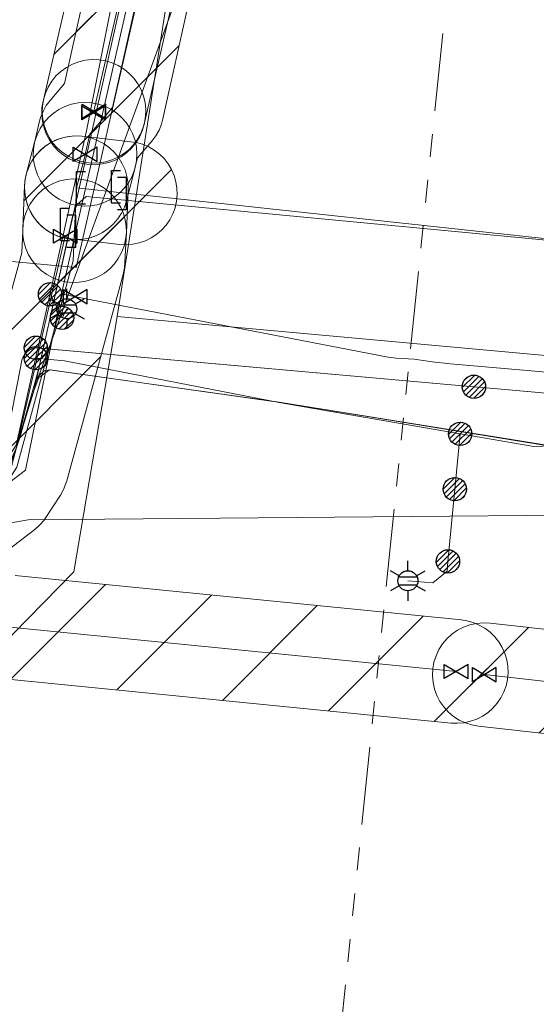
# Model space of a CAD drawing. Header units: metres. Extents: x 197355 to 199157, y 355772 to 356286.
# Tile 200 of 256: x 198040 to 198060, y 356124 to 356162. Entities that reach past the tile are written whole.
import ezdxf
from ezdxf.enums import TextEntityAlignment as Align
from ezdxf.lldxf.tags import DXFTag

# ---------------------------------------------------------------- set-up
doc = ezdxf.new("R2010")
doc.units = ezdxf.units.M
doc.linetypes.add('RI-GWA', pattern=[18.45, 6, -1.8, 1.75, -1.8, 1.75, -1.8, 1.75, -1.8])
for name, color, linetype, lineweight in [('B-WE-KL-BRANDSTOF_ENEXISNETBEHEERB.V.-G', 40, 'KL-BRANDSTOF-N', 18), ('B-WE-KL-BRANDSTOF_ENEXISNETBEHEERB.V.-V', 40, 'Continuous', 18), ('B-WE-KL-DATA_ENEXISNETBEHEERB.V.-G', 90, 'KL-DATA-N', 18), ('B-WE-KL-DATA_HULPSTUK_KPNB.V.-S', 90, 'Continuous', 25), ('B-WE-KL-DATA_KABELBUNDEL_KPNB.V.-G', 90, 'Continuous', 18), ('B-WE-KL-DATA_KABELBUNDEL_ZIGGOB.V.-G', 94, 'Continuous', 18), ('B-WE-KL-DATA_TELECOM_EUROFIBERNEDERLANDB.V.-G', 98, 'KL-TELECOM-ALGEMEEN-N', 18), ('B-WE-KL-DATA_TELECOM_ZIGGOB.V.-G', 94, 'KL-TELECOM-ALGEMEEN-N', 18), ('B-WE-KL-ET_LS_ENEXISNETBEHEERB.V.-G', 190, 'KL-LS-N', 18), ('B-WE-KL-ET_LS_HULPSTUK_ENEXISNETBEHEERB.V.-G', 190, 'Continuous', 18), ('B-WE-KL-ET_LS_HULPSTUK_ENEXISNETBEHEERB.V.-S', 190, 'Continuous', 25), ('B-WE-KL-ET_LS_KABELBUNDEL_ENEXISNETBEHEERB.V.-G', 190, 'KL-BUNDEL-N', 18), ('B-WE-KL-ET_MS_10 kV_ENEXISNETBEHEERB.V.-G', 130, 'KL-MS-N', 18), ('B-WE-KL-ET_MS_ENEXISNETBEHEERB.V.-G', 130, 'KL-MS-N', 18), ('B-WE-KL-GAS_HULPSTUK_ENEXISNETBEHEERB.V.-S', 30, 'Continuous', 25), ('B-WE-KL-GAS_LD_ENEXISNETBEHEERB.V.-G', 50, 'KL-GAS-LD-N', 18), ('B-WE-KL-GAS_LD_HOOFDLEIDING_100 MBAR_PVC_250_ENEXISNETBEHEERB.V.-G', 50, 'KL-GAS-LD-N', 18), ('B-WE-KL-GAS_LD_HOOFDLEIDING_30 MBAR_PVC_250_ENEXISNETBEHEERB.V.-G', 50, 'KL-GAS-LD-N', 18), ('B-WE-KL-WATER_HULPSTUK_NVWATERLEIDINGMAATSCHAPPIJLIMBURG-S', 170, 'Continuous', 25), ('B-WE-KL-WATER_TRANSPORTLEIDING_NVWATERLEIDINGMAATSCHAPPIJLIMBURG-G', 170, 'KL-WATER-TR-N', 18), ('B-WE-RI-GWA_GEMEENTEROERMOND-G', 30, 'RI-GWA', 18)]:
    doc.layers.add(name, color=color, linetype=linetype, lineweight=lineweight)
doc.styles.add('NLCS-ISO', font='NLCS-ISO.ttf')
doc.styles.get("Standard").update_dxf_attribs({"font": 'isocp.shx'})
tags = doc.linetypes.add('KL-BRANDSTOF-N', pattern='A,4,-0.5,[105,NLCS.SHX,S=0.5,R=0,X=0.75,Y=0],-2,4,-1,["B",Standard,S=1,R=0,X=-0.15,Y=-0.5],-1.5', length=13).pattern_tags.tags
tags[18] = DXFTag(74, 10)
doc.linetypes.add('KL-BUNDEL-N', pattern='A,28,-5,[103,NLCS.SHX,S=1.25,R=0,X=0,Y=0],-5,[103,NLCS.SHX,S=1.25,R=0,X=0,Y=0],-5,[103,NLCS.SHX,S=1.25,R=0,X=0,Y=0],-5,[103,NLCS.SHX,S=1.25,R=0,X=0,Y=0],-5', length=53)
tags = doc.linetypes.add('KL-DATA-N', pattern='A,4,-1,[101,NLCS.SHX,S=0.5,R=0,X=0,Y=0],-1,4,-1,["D",Standard,S=1,R=0,X=-0.25,Y=-0.5],-1.5', length=12.5).pattern_tags.tags
tags[18] = DXFTag(74, 10)
tags = doc.linetypes.add('KL-GAS-LD-N', pattern='A,4,-1,[69,NLCS.SHX,S=0.5,R=0,X=0,Y=0],-1,4,-1,["L",Standard,S=1,R=0,X=0.25,Y=-0.5],-2', length=13).pattern_tags.tags
tags[18] = DXFTag(74, 10)
tags = doc.linetypes.add('KL-LS-N', pattern='A,4,-1,[103,NLCS.SHX,S=0.75,R=0,X=0,Y=0],-1,4,-1,["L",Standard,S=1,R=0,X=0,Y=-0.5],-2', length=13).pattern_tags.tags
tags[18] = DXFTag(74, 10)
tags = doc.linetypes.add('KL-MS-N', pattern='A,4,-1,[103,NLCS.SHX,S=0.75,R=0,X=0,Y=0],-1,4,-1,["M",Standard,S=1,R=0,X=0,Y=-0.5],-2', length=13).pattern_tags.tags
tags[18] = DXFTag(74, 10)
doc.linetypes.add('KL-TELECOM-ALGEMEEN-N', pattern='A,7,-1,[101,NLCS.SHX,S=0.5,R=0,X=0,Y=0],-1', length=9)
doc.linetypes.add('KL-WATER-TR-N', pattern='A,7,-0.5,[168,NLCS.SHX,S=0.75,R=0,X=0.75,Y=0],-2,[168,NLCS.SHX,S=0.75,R=0,X=0.75,Y=0],-2', length=11.5)

# ---------------------------------------------------------------- blocks, each defined once
blk = doc.blocks.new('SKL-ET_HULP_MOF-SO')
h = blk.add_hatch()
h.set_pattern_fill('ANSI31', color=256, scale=6, style=0)
h.set_pattern_definition([(45, (-2.25, -126.982), (-0.53033, 0.53033), [])])
edge = h.paths.add_edge_path()
edge.add_arc((0, 0), 2.25, 0, 360)
at = {"linetype": 'Continuous'}
blk.add_circle((0, 0), 2.25, dxfattribs=at)
blk = doc.blocks.new('SKL-WTB_HULP_AFSLUITER-SO')
for p, q in [((2.3, 1.37), (-2.3, -1.37)), ((-2.3, 1.37), (2.3, -1.37)), ((2.3, -1.37), (2.3, 1.37))]:
    blk.add_line(p, q)
at = {"ltscale": 0.1}
blk.add_line((-2.3, -1.37), (-2.3, 1.37), dxfattribs=at)
blk = doc.blocks.new('SKL-WTB_HULP_EINDKAP-SO')
for p, q in [((0, -0.625), (0, 0.625)), ((0, 0.625), (0.346, 0.625)), ((0, -0.625), (0.346, -0.625))]:
    blk.add_line(p, q)
blk = doc.blocks.new('SKL-WTB_HULP_VERLOOPSTUK-SO')
for p, q in [((-0.539, -0.383), (-0.539, 0.867)), ((-0.539, 0.867), (-0.193, 0.867)), ((0.048, 0.598), (-0.298, 0.598)), ((0.048, -0.652), (0.048, 0.598)), ((-0.539, -0.383), (-0.193, -0.383)), ((0.048, -0.652), (-0.298, -0.652))]:
    blk.add_line(p, q)
blk = doc.blocks.new('B-SIE-WEG_LICHTMAST-SO')
at = {"ltscale": 0.1}
for p, q in [((0, 0.386), (0, 0.772)), ((-0.334, 0.193), (-0.668, 0.386)), ((0.334, 0.193), (0.668, 0.386)), ((-0.334, -0.193), (-0.668, -0.386)), ((0.334, -0.193), (0.668, -0.386)), ((0, -0.386), (0, -0.772))]:
    blk.add_line(p, q, dxfattribs=at)
at = {"flags": 128}
for points in [[(-0.354, 0.152), (0.354, 0.152)], [(-0.354, -0.152), (0.354, -0.152)]]:
    blk.add_lwpolyline(points, dxfattribs=at)
at = {"ltscale": 0.1}
blk.add_circle((0, 0), 0.386, dxfattribs=at)
at = {"style": 'NLCS-ISO'}
blk.add_attdef('TYPE', text='', height=0.549, dxfattribs=at).set_placement((0, 0.772), align=Align.BOTTOM_CENTER)

msp = doc.modelspace()

# ---------------------------------------------------------------- hatches: boundary and pattern name
at = {"layer": 'B-WE-KL-BRANDSTOF_ENEXISNETBEHEERB.V.-V'}
h = msp.add_hatch(dxfattribs=at)
h.set_pattern_fill('ANSI31', color=256, style=0)
h.paths.add_polyline_path([(198053.672, 356221.482), (198057.656, 356221.132), (198056.876, 356213.22), (198056.693, 356211.617), (198056.475, 356210.109), (198056.19, 356208.49), (198055.874, 356206.97), (198053.78, 356197.612), (198050.773, 356183.084), (198045.304, 356158.475), (198045.247, 356158.268), (198045.15, 356158.034), (198045.025, 356157.813), (198044.874, 356157.612), (198044.318, 356156.96), (198044.194, 356156.46), (198044.098, 356156.226), (198043.973, 356156.005), (198043.822, 356155.803), (198043.646, 356155.622), (198043.448, 356155.464), (198043.232, 356155.331), (198043.001, 356155.228), (198042.76, 356155.155), (198042.51, 356155.112), (198042.258, 356155.102), (198042.005, 356155.123), (198041.758, 356155.176), (198041.519, 356155.26), (198041.294, 356155.372), (198041.084, 356155.513), (198040.893, 356155.68), (198040.725, 356155.868), (198040.582, 356156.077), (198040.466, 356156.303), (198040.381, 356156.539), (198040.325, 356156.787), (198040.301, 356157.038), (198040.309, 356157.292), (198040.349, 356157.541), (198040.525, 356158.322), (198040.582, 356158.524), (198040.678, 356158.757), (198040.803, 356158.978), (198040.954, 356159.18), (198041.508, 356159.828), (198046.865, 356183.939), (198049.867, 356198.439), (198051.967, 356207.827), (198052.267, 356209.275), (198052.52, 356210.711), (198052.73, 356212.159), (198052.898, 356213.632)])
h = msp.add_hatch(dxfattribs=at)
h.set_pattern_fill('ANSI31', color=256, style=0)
h.paths.add_polyline_path([(198053.017, 356221.54), (198057.002, 356221.189), (198056.558, 356216.696), (198055.865, 356211.274), (198055.105, 356205.95), (198052.993, 356194.861), (198044.59, 356158.312), (198044.532, 356158.109), (198044.435, 356157.877), (198044.31, 356157.657), (198044.156, 356157.455), (198043.98, 356157.275), (198043.781, 356157.117), (198043.565, 356156.986), (198043.335, 356156.884), (198043.093, 356156.812), (198042.842, 356156.77), (198042.59, 356156.761), (198042.339, 356156.783), (198042.092, 356156.837), (198041.852, 356156.922), (198041.628, 356157.036), (198041.417, 356157.178), (198041.228, 356157.344), (198041.061, 356157.534), (198040.918, 356157.744), (198040.804, 356157.969), (198040.719, 356158.208), (198040.665, 356158.455), (198040.642, 356158.705), (198040.651, 356158.959), (198040.692, 356159.208), (198049.087, 356195.722), (198051.152, 356206.561), (198051.899, 356211.793), (198052.581, 356217.12)])
h = msp.add_hatch(dxfattribs=at)
h.set_pattern_fill('ANSI31', color=256, style=0)
h.paths.add_polyline_path([(198042.7, 356156.7), (198042.96, 356156.727), (198043.215, 356156.787), (198043.458, 356156.88), (198043.69, 356157.005), (198043.902, 356157.158), (198044.092, 356157.337), (198044.256, 356157.539), (198044.394, 356157.762), (198044.501, 356158.002), (198044.576, 356158.252), (198044.59, 356158.313), (198044.632, 356158.57), (198044.64, 356158.833), (198044.613, 356159.093), (198044.553, 356159.348), (198044.46, 356159.591), (198044.335, 356159.823), (198044.182, 356160.035), (198044.004, 356160.224), (198043.8, 356160.39), (198043.578, 356160.527), (198043.34, 356160.634), (198043.088, 356160.709), (198042.831, 356160.751), (198042.568, 356160.759), (198042.308, 356160.732), (198042.053, 356160.672), (198041.81, 356160.579), (198041.578, 356160.454), (198041.366, 356160.301), (198041.176, 356160.122), (198041.012, 356159.92), (198040.874, 356159.697), (198040.767, 356159.457), (198040.692, 356159.207), (198040.678, 356159.146), (198040.636, 356158.889), (198040.628, 356158.626), (198040.655, 356158.366), (198040.715, 356158.111), (198040.808, 356157.868), (198040.933, 356157.637), (198041.086, 356157.424), (198041.264, 356157.235), (198041.468, 356157.069), (198041.69, 356156.932), (198041.928, 356156.825), (198042.18, 356156.75), (198042.437, 356156.708), (198042.699, 356156.7)])
h = msp.add_hatch(dxfattribs=at)
h.set_pattern_fill('ANSI31', color=256, style=0)
h.paths.add_polyline_path([(198041.976, 356153.812), (198042.237, 356153.831), (198042.492, 356153.883), (198042.74, 356153.969), (198042.973, 356154.086), (198043.191, 356154.233), (198043.386, 356154.407), (198043.557, 356154.605), (198043.701, 356154.823), (198043.815, 356155.057), (198043.898, 356155.306), (198044.235, 356156.595), (198044.285, 356156.853), (198044.3, 356157.114), (198044.281, 356157.375), (198044.229, 356157.63), (198044.143, 356157.878), (198044.026, 356158.111), (198043.879, 356158.329), (198043.705, 356158.524), (198043.507, 356158.695), (198043.29, 356158.839), (198043.055, 356158.953), (198042.807, 356159.036), (198042.548, 356159.086), (198042.289, 356159.101), (198042.026, 356159.082), (198041.771, 356159.03), (198041.523, 356158.944), (198041.29, 356158.827), (198041.072, 356158.68), (198040.877, 356158.506), (198040.706, 356158.309), (198040.562, 356158.09), (198040.448, 356157.856), (198040.365, 356157.608), (198040.028, 356156.318), (198039.979, 356156.06), (198039.963, 356155.799), (198039.982, 356155.538), (198040.034, 356155.283), (198040.12, 356155.035), (198040.237, 356154.802), (198040.384, 356154.584), (198040.558, 356154.389), (198040.755, 356154.218), (198040.974, 356154.074), (198041.208, 356153.96), (198041.457, 356153.877), (198041.715, 356153.828), (198041.975, 356153.812)])
h = msp.add_hatch(dxfattribs=at)
h.set_pattern_fill('ANSI31', color=256, style=0)
h.paths.add_polyline_path([(198042.07, 356152.162), (198042.329, 356152.202), (198042.58, 356152.276), (198042.82, 356152.382), (198043.042, 356152.517), (198043.247, 356152.682), (198043.427, 356152.871), (198043.581, 356153.081), (198043.707, 356153.311), (198043.801, 356153.556), (198043.863, 356153.81), (198043.891, 356154.069), (198043.961, 356155.728), (198043.955, 356155.989), (198043.915, 356156.247), (198043.841, 356156.499), (198043.735, 356156.739), (198043.6, 356156.961), (198043.435, 356157.166), (198043.246, 356157.346), (198043.036, 356157.5), (198042.805, 356157.626), (198042.561, 356157.72), (198042.308, 356157.782), (198042.047, 356157.81), (198041.787, 356157.804), (198041.527, 356157.764), (198041.276, 356157.69), (198041.036, 356157.584), (198040.814, 356157.449), (198040.609, 356157.284), (198040.429, 356157.095), (198040.274, 356156.884), (198040.149, 356156.654), (198040.055, 356156.411), (198039.993, 356156.156), (198039.965, 356155.896), (198039.895, 356154.238), (198039.901, 356153.978), (198039.941, 356153.719), (198040.015, 356153.467), (198040.121, 356153.227), (198040.256, 356153.005), (198040.421, 356152.8), (198040.61, 356152.62), (198040.82, 356152.466), (198041.051, 356152.34), (198041.295, 356152.246), (198041.548, 356152.184), (198041.809, 356152.156)])
h = msp.add_hatch(dxfattribs=at)
h.set_pattern_fill('ANSI31', color=256, style=0)
h.paths.add_polyline_path([(198043.89, 356153.607), (198044.142, 356153.628), (198044.388, 356153.68), (198044.627, 356153.763), (198044.854, 356153.876), (198045.064, 356154.016), (198045.255, 356154.181), (198045.424, 356154.371), (198045.567, 356154.578), (198045.684, 356154.804), (198045.77, 356155.041), (198045.826, 356155.288), (198045.851, 356155.538), (198045.844, 356155.791), (198045.804, 356156.041), (198045.734, 356156.283), (198045.633, 356156.517), (198045.504, 356156.734), (198045.349, 356156.934), (198045.169, 356157.112), (198044.969, 356157.266), (198044.752, 356157.393), (198044.519, 356157.492), (198044.276, 356157.562), (198042.178, 356157.8), (198041.927, 356157.812), (198041.674, 356157.791), (198041.428, 356157.739), (198041.189, 356157.656), (198040.961, 356157.543), (198040.751, 356157.403), (198040.561, 356157.238), (198040.391, 356157.049), (198040.248, 356156.841), (198040.132, 356156.616), (198040.045, 356156.378), (198039.989, 356156.133), (198039.964, 356155.881), (198039.972, 356155.627), (198040.011, 356155.379), (198040.081, 356155.136), (198040.182, 356154.903), (198040.31, 356154.686), (198040.466, 356154.486), (198040.646, 356154.307), (198040.846, 356154.153), (198041.064, 356154.025), (198041.296, 356153.927), (198041.539, 356153.858), (198043.637, 356153.619), (198043.888, 356153.607)])
h = msp.add_hatch(dxfattribs=at)
h.set_pattern_fill('ANSI31', color=256, style=0)
h.paths.add_polyline_path([(198031.917, 356136.666), (198032.17, 356136.686), (198032.418, 356136.737), (198032.656, 356136.818), (198032.884, 356136.93), (198033.106, 356137.077), (198040.354, 356142.619), (198040.544, 356142.785), (198040.713, 356142.975), (198041.349, 356143.952), (198041.471, 356144.172), (198041.593, 356144.501), (198043.774, 356152.467), (198043.825, 356152.715), (198043.891, 356154.072), (198043.886, 356154.323), (198043.848, 356154.573), (198043.78, 356154.817), (198043.681, 356155.051), (198043.554, 356155.268), (198043.399, 356155.47), (198043.221, 356155.649), (198043.022, 356155.805), (198042.806, 356155.934), (198042.573, 356156.035), (198042.33, 356156.106), (198042.08, 356156.145), (198041.827, 356156.153), (198041.577, 356156.129), (198041.329, 356156.073), (198041.093, 356155.987), (198040.867, 356155.871), (198040.659, 356155.728), (198040.471, 356155.56), (198040.304, 356155.368), (198040.163, 356155.158), (198040.051, 356154.933), (198039.967, 356154.694), (198039.914, 356154.445), (198039.856, 356153.304), (198037.815, 356145.85), (198037.644, 356145.583), (198031.203, 356140.657), (198029.05, 356140.629), (198028.797, 356140.61), (198028.551, 356140.559), (198028.31, 356140.477), (198028.083, 356140.365), (198027.873, 356140.227), (198027.681, 356140.062), (198027.511, 356139.874), (198027.367, 356139.667), (198027.249, 356139.442), (198027.161, 356139.206), (198027.104, 356138.959), (198027.078, 356138.709), (198027.084, 356138.456), (198027.121, 356138.206), (198027.191, 356137.962), (198027.29, 356137.73), (198027.418, 356137.511), (198027.572, 356137.311), (198027.751, 356137.131), (198027.95, 356136.976), (198028.167, 356136.848), (198028.4, 356136.747), (198028.643, 356136.677), (198028.893, 356136.638), (198029.102, 356136.629)])
h = msp.add_hatch(dxfattribs=at)
h.set_pattern_fill('ANSI31', color=256, style=0)
h.paths.add_polyline_path([(198056.67, 356135.144), (198056.921, 356135.167), (198057.168, 356135.221), (198057.407, 356135.307), (198057.631, 356135.421), (198057.841, 356135.563), (198058.031, 356135.731), (198058.197, 356135.92), (198058.339, 356136.129), (198058.454, 356136.356), (198058.538, 356136.593), (198058.592, 356136.84), (198058.614, 356137.092), (198058.605, 356137.346), (198058.563, 356137.594), (198058.491, 356137.838), (198058.389, 356138.067), (198058.258, 356138.284), (198058.101, 356138.482), (198057.919, 356138.66), (198057.717, 356138.812), (198057.499, 356138.937), (198057.265, 356139.034), (198057.02, 356139.102), (198056.813, 356139.133), (198039.607, 356140.844), (198039.404, 356140.854), (198036.757, 356140.846), (198036.504, 356140.829), (198036.257, 356140.781), (198036.017, 356140.702), (198035.789, 356140.593), (198035.575, 356140.455), (198035.382, 356140.292), (198035.211, 356140.108), (198035.064, 356139.902), (198034.945, 356139.679), (198034.854, 356139.442), (198034.794, 356139.197), (198034.766, 356138.945), (198034.769, 356138.692), (198034.804, 356138.443), (198034.871, 356138.197), (198034.968, 356137.965), (198035.094, 356137.745), (198035.246, 356137.543), (198035.423, 356137.362), (198035.62, 356137.205), (198035.837, 356137.073), (198036.067, 356136.971), (198036.31, 356136.898), (198036.558, 356136.857), (198036.769, 356136.846), (198039.313, 356136.854), (198056.417, 356135.153), (198056.669, 356135.144)])
h = msp.add_hatch(dxfattribs=at)
h.set_pattern_fill('ANSI31', color=256, style=0)
h.paths.add_polyline_path([(198067.075, 356133.978), (198067.335, 356134.001), (198067.59, 356134.057), (198067.837, 356134.146), (198068.069, 356134.266), (198068.283, 356134.415), (198068.476, 356134.591), (198068.646, 356134.792), (198068.787, 356135.013), (198068.898, 356135.25), (198068.977, 356135.499), (198069.023, 356135.755), (198069.035, 356136.016), (198069.012, 356136.278), (198068.956, 356136.534), (198068.867, 356136.78), (198068.748, 356137.011), (198068.598, 356137.226), (198068.421, 356137.42), (198068.221, 356137.589), (198068.002, 356137.729), (198067.764, 356137.841), (198067.514, 356137.92), (198067.257, 356137.966), (198057.921, 356139.01), (198057.661, 356139.022), (198057.4, 356138.999), (198057.144, 356138.944), (198056.897, 356138.854), (198056.665, 356138.734), (198056.451, 356138.585), (198056.258, 356138.409), (198056.089, 356138.209), (198055.948, 356137.989), (198055.836, 356137.751), (198055.757, 356137.501), (198055.712, 356137.245), (198055.699, 356136.984), (198055.722, 356136.723), (198055.778, 356136.467), (198055.867, 356136.22), (198055.987, 356135.988), (198056.136, 356135.774), (198056.312, 356135.581), (198056.513, 356135.411), (198056.732, 356135.271), (198056.971, 356135.159), (198057.22, 356135.08), (198057.477, 356135.034), (198066.813, 356133.99), (198067.073, 356133.978)])

# ---------------------------------------------------------------- linework, layer by layer
at = {"layer": 'B-WE-KL-BRANDSTOF_ENEXISNETBEHEERB.V.-G', "ltscale": 0.5, "flags": 128}
for points in [[(198053.672, 356221.482), (198057.656, 356221.132), (198056.876, 356213.22), (198056.693, 356211.617), (198056.475, 356210.109), (198056.19, 356208.49), (198055.874, 356206.97), (198053.78, 356197.612), (198050.773, 356183.084), (198045.304, 356158.475), (198045.247, 356158.268), (198045.15, 356158.034), (198045.025, 356157.813), (198044.874, 356157.612), (198044.318, 356156.96), (198044.194, 356156.46), (198044.098, 356156.226), (198043.973, 356156.005), (198043.822, 356155.803), (198043.646, 356155.622), (198043.448, 356155.464), (198043.232, 356155.331), (198043.001, 356155.228), (198042.76, 356155.155), (198042.51, 356155.112), (198042.258, 356155.102), (198042.005, 356155.123), (198041.758, 356155.176), (198041.519, 356155.26), (198041.294, 356155.372), (198041.084, 356155.513), (198040.893, 356155.68), (198040.725, 356155.868), (198040.582, 356156.077), (198040.466, 356156.303), (198040.381, 356156.539), (198040.325, 356156.787), (198040.301, 356157.038), (198040.309, 356157.292), (198040.349, 356157.541), (198040.525, 356158.322), (198040.582, 356158.524), (198040.678, 356158.757), (198040.803, 356158.978), (198040.954, 356159.18), (198041.508, 356159.828), (198046.865, 356183.939), (198049.867, 356198.439), (198051.967, 356207.827), (198052.267, 356209.275), (198052.52, 356210.711), (198052.73, 356212.159), (198052.898, 356213.632), (198053.672, 356221.482)], [(198053.017, 356221.54), (198057.002, 356221.189), (198056.558, 356216.696), (198055.865, 356211.274), (198055.105, 356205.95), (198052.993, 356194.861), (198044.59, 356158.312), (198044.532, 356158.109), (198044.435, 356157.877), (198044.31, 356157.657), (198044.156, 356157.455), (198043.98, 356157.275), (198043.781, 356157.117), (198043.565, 356156.986), (198043.335, 356156.884), (198043.093, 356156.812), (198042.842, 356156.77), (198042.59, 356156.761), (198042.339, 356156.783), (198042.092, 356156.837), (198041.852, 356156.922), (198041.628, 356157.036), (198041.417, 356157.178), (198041.228, 356157.344), (198041.061, 356157.534), (198040.918, 356157.744), (198040.804, 356157.969), (198040.719, 356158.208), (198040.665, 356158.455), (198040.642, 356158.705), (198040.651, 356158.959), (198040.692, 356159.208), (198049.087, 356195.722), (198051.152, 356206.561), (198051.899, 356211.793), (198052.581, 356217.12), (198053.017, 356221.54)], [(198042.7, 356156.7), (198042.96, 356156.727), (198043.215, 356156.787), (198043.458, 356156.88), (198043.69, 356157.005), (198043.902, 356157.158), (198044.092, 356157.337), (198044.256, 356157.539), (198044.394, 356157.762), (198044.501, 356158.002), (198044.576, 356158.252), (198044.59, 356158.313), (198044.632, 356158.57), (198044.64, 356158.833), (198044.613, 356159.093), (198044.553, 356159.348), (198044.46, 356159.591), (198044.335, 356159.823), (198044.182, 356160.035), (198044.004, 356160.224), (198043.8, 356160.39), (198043.578, 356160.527), (198043.34, 356160.634), (198043.088, 356160.709), (198042.831, 356160.751), (198042.568, 356160.759), (198042.308, 356160.732), (198042.053, 356160.672), (198041.81, 356160.579), (198041.578, 356160.454), (198041.366, 356160.301), (198041.176, 356160.122), (198041.012, 356159.92), (198040.874, 356159.697), (198040.767, 356159.457), (198040.692, 356159.207), (198040.678, 356159.146), (198040.636, 356158.889), (198040.628, 356158.626), (198040.655, 356158.366), (198040.715, 356158.111), (198040.808, 356157.868), (198040.933, 356157.637), (198041.086, 356157.424), (198041.264, 356157.235), (198041.468, 356157.069), (198041.69, 356156.932), (198041.928, 356156.825), (198042.18, 356156.75), (198042.437, 356156.708), (198042.699, 356156.7), (198042.7, 356156.7)], [(198041.976, 356153.812), (198042.237, 356153.831), (198042.492, 356153.883), (198042.74, 356153.969), (198042.973, 356154.086), (198043.191, 356154.233), (198043.386, 356154.407), (198043.557, 356154.605), (198043.701, 356154.823), (198043.815, 356155.057), (198043.898, 356155.306), (198044.235, 356156.595), (198044.285, 356156.853), (198044.3, 356157.114), (198044.281, 356157.375), (198044.229, 356157.63), (198044.143, 356157.878), (198044.026, 356158.111), (198043.879, 356158.329), (198043.705, 356158.524), (198043.507, 356158.695), (198043.29, 356158.839), (198043.055, 356158.953), (198042.807, 356159.036), (198042.548, 356159.086), (198042.289, 356159.101), (198042.026, 356159.082), (198041.771, 356159.03), (198041.523, 356158.944), (198041.29, 356158.827), (198041.072, 356158.68), (198040.877, 356158.506), (198040.706, 356158.309), (198040.562, 356158.09), (198040.448, 356157.856), (198040.365, 356157.608), (198040.028, 356156.318), (198039.979, 356156.06), (198039.963, 356155.799), (198039.982, 356155.538), (198040.034, 356155.283), (198040.12, 356155.035), (198040.237, 356154.802), (198040.384, 356154.584), (198040.558, 356154.389), (198040.755, 356154.218), (198040.974, 356154.074), (198041.208, 356153.96), (198041.457, 356153.877), (198041.715, 356153.828), (198041.975, 356153.812), (198041.976, 356153.812)], [(198042.07, 356152.162), (198042.329, 356152.202), (198042.58, 356152.276), (198042.82, 356152.382), (198043.042, 356152.517), (198043.247, 356152.682), (198043.427, 356152.871), (198043.581, 356153.081), (198043.707, 356153.311), (198043.801, 356153.556), (198043.863, 356153.81), (198043.891, 356154.069), (198043.961, 356155.728), (198043.955, 356155.989), (198043.915, 356156.247), (198043.841, 356156.499), (198043.735, 356156.739), (198043.6, 356156.961), (198043.435, 356157.166), (198043.246, 356157.346), (198043.036, 356157.5), (198042.805, 356157.626), (198042.561, 356157.72), (198042.308, 356157.782), (198042.047, 356157.81), (198041.787, 356157.804), (198041.527, 356157.764), (198041.276, 356157.69), (198041.036, 356157.584), (198040.814, 356157.449), (198040.609, 356157.284), (198040.429, 356157.095), (198040.274, 356156.884), (198040.149, 356156.654), (198040.055, 356156.411), (198039.993, 356156.156), (198039.965, 356155.896), (198039.895, 356154.238), (198039.901, 356153.978), (198039.941, 356153.719), (198040.015, 356153.467), (198040.121, 356153.227), (198040.256, 356153.005), (198040.421, 356152.8), (198040.61, 356152.62), (198040.82, 356152.466), (198041.051, 356152.34), (198041.295, 356152.246), (198041.548, 356152.184), (198041.809, 356152.156), (198042.07, 356152.162)], [(198043.89, 356153.607), (198044.142, 356153.628), (198044.388, 356153.68), (198044.627, 356153.763), (198044.854, 356153.876), (198045.064, 356154.016), (198045.255, 356154.181), (198045.424, 356154.371), (198045.567, 356154.578), (198045.684, 356154.804), (198045.77, 356155.041), (198045.826, 356155.288), (198045.851, 356155.538), (198045.844, 356155.791), (198045.804, 356156.041), (198045.734, 356156.283), (198045.633, 356156.517), (198045.504, 356156.734), (198045.349, 356156.934), (198045.169, 356157.112), (198044.969, 356157.266), (198044.752, 356157.393), (198044.519, 356157.492), (198044.276, 356157.562), (198042.178, 356157.8), (198041.927, 356157.812), (198041.674, 356157.791), (198041.428, 356157.739), (198041.189, 356157.656), (198040.961, 356157.543), (198040.751, 356157.403), (198040.561, 356157.238), (198040.391, 356157.049), (198040.248, 356156.841), (198040.132, 356156.616), (198040.045, 356156.378), (198039.989, 356156.133), (198039.964, 356155.881), (198039.972, 356155.627), (198040.011, 356155.379), (198040.081, 356155.136), (198040.182, 356154.903), (198040.31, 356154.686), (198040.466, 356154.486), (198040.646, 356154.307), (198040.846, 356154.153), (198041.064, 356154.025), (198041.296, 356153.927), (198041.539, 356153.858), (198043.637, 356153.619), (198043.888, 356153.607), (198043.89, 356153.607)], [(198031.917, 356136.666), (198032.17, 356136.686), (198032.418, 356136.737), (198032.656, 356136.818), (198032.884, 356136.93), (198033.106, 356137.077), (198040.354, 356142.619), (198040.544, 356142.785), (198040.713, 356142.975), (198041.349, 356143.952), (198041.471, 356144.172), (198041.593, 356144.501), (198043.774, 356152.467), (198043.825, 356152.715), (198043.891, 356154.072), (198043.886, 356154.323), (198043.848, 356154.573), (198043.78, 356154.817), (198043.681, 356155.051), (198043.554, 356155.268), (198043.399, 356155.47), (198043.221, 356155.649), (198043.022, 356155.805), (198042.806, 356155.934), (198042.573, 356156.035), (198042.33, 356156.106), (198042.08, 356156.145), (198041.827, 356156.153), (198041.577, 356156.129), (198041.329, 356156.073), (198041.093, 356155.987), (198040.867, 356155.871), (198040.659, 356155.728), (198040.471, 356155.56), (198040.304, 356155.368), (198040.163, 356155.158), (198040.051, 356154.933), (198039.967, 356154.694), (198039.914, 356154.445), (198039.856, 356153.304), (198037.815, 356145.85), (198037.644, 356145.583), (198031.203, 356140.657), (198029.05, 356140.629), (198028.797, 356140.61), (198028.551, 356140.559), (198028.31, 356140.477), (198028.083, 356140.365), (198027.873, 356140.227), (198027.681, 356140.062), (198027.511, 356139.874), (198027.367, 356139.667), (198027.249, 356139.442), (198027.161, 356139.206), (198027.104, 356138.959), (198027.078, 356138.709), (198027.084, 356138.456), (198027.121, 356138.206), (198027.191, 356137.962), (198027.29, 356137.73), (198027.418, 356137.511), (198027.572, 356137.311), (198027.751, 356137.131), (198027.95, 356136.976), (198028.167, 356136.848), (198028.4, 356136.747), (198028.643, 356136.677), (198028.893, 356136.638), (198029.102, 356136.629), (198031.917, 356136.666)]]:
    msp.add_lwpolyline(points, close=True, dxfattribs=at)
at = {"layer": 'B-WE-KL-BRANDSTOF_ENEXISNETBEHEERB.V.-G', "linetype": 'ByBlock', "ltscale": 0.5, "flags": 128}
for points in [[(198039.313, 356136.854), (198056.417, 356135.153), (198056.669, 356135.144), (198056.67, 356135.144), (198056.67, 356135.144), (198056.921, 356135.167), (198057.168, 356135.221), (198057.407, 356135.307), (198057.631, 356135.421), (198057.841, 356135.563), (198058.031, 356135.731), (198058.197, 356135.92), (198058.339, 356136.129), (198058.454, 356136.356), (198058.538, 356136.593), (198058.592, 356136.84), (198058.614, 356137.092), (198058.605, 356137.346), (198058.563, 356137.594), (198058.491, 356137.838), (198058.389, 356138.067), (198058.258, 356138.284), (198058.101, 356138.482), (198057.919, 356138.66), (198057.717, 356138.812), (198057.499, 356138.937), (198057.265, 356139.034), (198057.02, 356139.102), (198056.813, 356139.133), (198039.607, 356140.844)], [(198067.257, 356137.966), (198057.921, 356139.01), (198057.661, 356139.022), (198057.4, 356138.999), (198057.144, 356138.944), (198056.897, 356138.854), (198056.665, 356138.734), (198056.451, 356138.585), (198056.258, 356138.409), (198056.089, 356138.209), (198055.948, 356137.989), (198055.836, 356137.751), (198055.757, 356137.501), (198055.712, 356137.245), (198055.699, 356136.984), (198055.722, 356136.723), (198055.778, 356136.467), (198055.867, 356136.22), (198055.987, 356135.988), (198056.136, 356135.774), (198056.312, 356135.581), (198056.513, 356135.411), (198056.732, 356135.271), (198056.971, 356135.159), (198057.22, 356135.08), (198057.477, 356135.034), (198066.813, 356133.99)]]:
    msp.add_lwpolyline(points, dxfattribs=at)
at = {"layer": 'B-WE-KL-DATA_ENEXISNETBEHEERB.V.-G', "ltscale": 0.5, "flags": 128}
for points in [[(198068.223, 356153.01), (198042.341, 356155.473)], [(198040.926, 356148.787), (198049.791, 356147.533)]]:
    msp.add_lwpolyline(points, dxfattribs=at)
at = {"layer": 'B-WE-KL-DATA_KABELBUNDEL_KPNB.V.-G', "ltscale": 0.5, "flags": 128}
for points in [[(198030.547, 356155.297), (198031.053, 356155.249), (198030.911, 356153.757), (198041.959, 356152.731), (198046.099, 356170.864), (198047.876, 356178.324), (198052.106, 356198.018)], [(198039.212, 356145.833), (198039.874, 356149.207), (198039.899, 356149.264), (198039.93, 356149.319), (198039.965, 356149.371), (198040.005, 356149.42), (198040.049, 356149.465), (198040.096, 356149.506), (198040.147, 356149.542), (198040.202, 356149.574), (198040.258, 356149.601), (198040.317, 356149.623), (198040.378, 356149.639), (198040.399, 356149.637)], [(198040.399, 356149.637), (198057.299, 356148.131)], [(198040.408, 356149.635), (198057.299, 356148.131)], [(198057.299, 356148.131), (198058.203, 356148.051), (198068.988, 356147.091)], [(198058.203, 356148.051), (198067.275, 356147.243)]]:
    msp.add_lwpolyline(points, dxfattribs=at)
at = {"layer": 'B-WE-KL-DATA_KABELBUNDEL_ZIGGOB.V.-G', "ltscale": 0.5, "flags": 128}
for points in [[(198040.509, 356148.558), (198047.045, 356166.511), (198049.052, 356179.167), (198050.047, 356179.962), (198068.787, 356179.08)], [(198016.844, 356138.914), (198028.993, 356139.065), (198030.88, 356139.187), (198032.622, 356139.456), (198033.553, 356139.709), (198035.601, 356140.815), (198036.544, 356141.51), (198037.517, 356142.402), (198038.335, 356143.332), (198039.277, 356144.87), (198039.654, 356145.779), (198040.351, 356148.229), (198040.509, 356148.558)], [(198040.509, 356148.558), (198040.72, 356148.747), (198040.946, 356148.788), (198050.017, 356147.496)], [(198050.017, 356147.496), (198060.19, 356145.867), (198068.789, 356146.061), (198069.148, 356146.003)]]:
    msp.add_lwpolyline(points, dxfattribs=at)
at = {"layer": 'B-WE-KL-DATA_TELECOM_EUROFIBERNEDERLANDB.V.-G', "ltscale": 0.5, "flags": 128}
for points in [[(198036.1, 356141.5), (198037.4, 356142.3), (198039.3, 356144.8), (198039.8, 356146.2), (198040.5, 356148.8), (198049, 356186.7), (198049.8, 356190.8), (198068.1, 356188.6), (198068.4, 356191.2), (198068.6, 356207.3), (198069.583, 356220.083)], [(198036.1, 356141.5), (198037.4, 356142.3), (198038.7, 356144), (198039.3, 356144.8), (198039.8, 356146.2), (198040.5, 356148.8), (198049, 356186.7), (198049.8, 356190.8), (198068.1, 356188.6), (198068.4, 356191.2), (198068.6, 356207.3), (198069.583, 356220.083)], [(198036.1, 356141.5), (198037.4, 356142.3), (198038.7, 356144), (198039.3, 356144.8), (198039.8, 356146.2), (198040.5, 356148.8), (198049, 356186.7), (198049.8, 356190.8), (198068.1, 356188.6), (198068.4, 356191.2), (198068.6, 356207.3), (198069.583, 356220.083)], [(198036.1, 356141.5), (198036.3, 356141), (198038.4, 356142.7), (198040.1, 356143), (198075.6, 356143.3), (198075.7, 356131), (198076.4, 356129.9), (198077.6, 356129.7), (198083.7, 356128.8), (198117.9, 356125), (198139.9, 356121.8), (198162.1, 356117.6), (198172.4, 356115.8), (198173.9, 356116.9), (198176.705, 356128.757), (198183.588, 356127.482), (198188.135, 356126.639), (198206, 356124.6), (198231.4, 356121.5), (198276.4, 356115.8), (198320, 356109.6), (198372.8, 356101.5), (198393.406, 356098.066)], [(198036.1, 356141.5), (198036.3, 356141), (198038.4, 356142.7), (198040.1, 356143), (198075.6, 356143.3), (198075.7, 356131), (198076.4, 356129.9), (198077.6, 356129.7), (198083.7, 356128.8), (198117.9, 356125), (198139.9, 356121.8), (198162.1, 356117.6), (198172.4, 356115.8), (198173.9, 356116.9), (198176.7, 356128.76), (198183.59, 356127.48), (198188.13, 356126.64), (198206, 356124.6), (198231.4, 356121.5), (198276.4, 356115.8), (198320, 356109.6), (198372.8, 356101.5), (198393.406, 356098.066)]]:
    msp.add_lwpolyline(points, dxfattribs=at)
at = {"layer": 'B-WE-KL-DATA_TELECOM_ZIGGOB.V.-G', "ltscale": 0.5, "flags": 128}
for points in [[(197358.994, 356027.575), (197372.174, 356023.752), (197446.185, 356002.035), (197514.325, 355983.011), (197519.478, 355981.578), (197519.937, 355981.362), (197520.285, 355981.021), (197520.503, 355980.597), (197520.577, 355980.149), (197520.525, 355979.74), (197518.205, 355971.195), (197535.281, 355966.606), (197536.16, 355969.499), (197536.822, 355970.716), (197537.411, 355971.427), (197538.103, 355972.038), (197539.296, 355972.735), (197540.168, 355973.037), (197541.075, 355973.2), (197552.959, 355974.095), (197556.672, 355974.053), (197561.499, 355974.223), (197564.706, 355974.485), (197568.052, 355974.93), (197568.273, 355975.28), (197567.828, 355999.47), (197568.148, 355999.629), (197571.736, 356000.27), (197573.761, 356000.715), (197576.795, 356001.499), (197581.126, 356002.877), (197585.161, 356004.446), (197589.361, 356006.395), (197593.353, 356008.659), (197596.492, 356010.595), (197598.471, 356012.067), (197605.674, 356017.86), (197613.526, 356025.42), (197616.074, 356027.712), (197630.198, 356040.934), (197632.17, 356042.807), (197642.175, 356051.048), (197643.501, 356052.17), (197644.994, 356053.473), (197645.402, 356054.249), (197645.755, 356054.716), (197652.926, 356060.15), (197653.3, 356060.304), (197654.01, 356060.403), (197654.451, 356060.612), (197657.821, 356062.883), (197664.819, 356067.894), (197678.172, 356076.721), (197684.607, 356080.318), (197689.154, 356082.756), (197696.365, 356086.454), (197706.352, 356091.212), (197720.993, 356097.74), (197741.292, 356106.325), (197767.257, 356117.744), (197791.881, 356129.992), (197792.901, 356130.521), (197806.217, 356136.252), (197806.776, 356136.432), (197808.051, 356136.559), (197810.344, 356136.2), (197811.915, 356136.348), (197815.421, 356137.4), (197821.984, 356139.217), (197828.038, 356140.721), (197834.81, 356142.189), (197838.476, 356142.944), (197849.35, 356144.74), (197857.154, 356145.729), (197864.125, 356146.397), (197869.268, 356146.739), (197877.188, 356146.727), (197883.987, 356146.55), (197895.291, 356146.053), (197907.435, 356144.712), (197957.963, 356139.902), (197970.15, 356139.297), (197980.617, 356138.997), (197999.534, 356138.779), (198016.844, 356138.914), (198028.993, 356139.065), (198030.88, 356139.187), (198032.622, 356139.456), (198033.553, 356139.709), (198035.601, 356140.815), (198036.544, 356141.51), (198037.517, 356142.402), (198038.335, 356143.332), (198039.277, 356144.87), (198039.654, 356145.779), (198040.351, 356148.229), (198040.509, 356148.558), (198040.72, 356148.747), (198040.946, 356148.788), (198050.017, 356147.496), (198060.19, 356145.867), (198068.789, 356146.061), (198069.148, 356146.003), (198068.787, 356179.08), (198068.811, 356180.614), (198069.185, 356181.162), (198069.617, 356181.375), (198070.115, 356181.424), (198076.202, 356180.733), (198082.163, 356180.047)], [(197960.229, 356145.719), (197960.186, 356145.221), (197980.594, 356143.345), (197980.563, 356143.048), (197981.238, 356140.574), (197987.414, 356140.006), (197999.626, 356139.775), (198004.519, 356139.536), (198016.844, 356138.914), (198028.993, 356139.065), (198030.88, 356139.187), (198032.622, 356139.456), (198033.553, 356139.709), (198034.594, 356140.217), (198035.601, 356140.815), (198036.544, 356141.51), (198037.517, 356142.402), (198038.335, 356143.332), (198038.925, 356144.21), (198039.277, 356144.87), (198039.654, 356145.779), (198040.351, 356148.229), (198040.417, 356148.405), (198040.509, 356148.558), (198047.045, 356166.511), (198049.052, 356179.167), (198050.047, 356179.962), (198073.668, 356178.85), (198075.487, 356177.147), (198075.669, 356163.335), (198075.577, 356160.145), (198085.273, 356159.252), (198087.095, 356160.258), (198087.691, 356162.003), (198087.916, 356164.036), (198093.97, 356163.366)], [(197358.994, 356027.575), (197372.174, 356023.752), (197446.185, 356002.035), (197514.325, 355983.011), (197519.478, 355981.578), (197519.937, 355981.362), (197520.285, 355981.021), (197520.503, 355980.597), (197520.577, 355980.149), (197520.525, 355979.74), (197518.205, 355971.195), (197535.281, 355966.606), (197536.16, 355969.499), (197536.822, 355970.716), (197537.411, 355971.427), (197538.103, 355972.038), (197539.296, 355972.735), (197540.168, 355973.037), (197541.075, 355973.2), (197552.959, 355974.095), (197556.672, 355974.053), (197561.499, 355974.223), (197564.706, 355974.485), (197568.052, 355974.93), (197568.273, 355975.28), (197567.828, 355999.47), (197568.148, 355999.629), (197571.736, 356000.27), (197573.761, 356000.715), (197576.795, 356001.499), (197581.126, 356002.877), (197585.161, 356004.446), (197589.361, 356006.395), (197593.353, 356008.659), (197596.492, 356010.595), (197598.471, 356012.067), (197605.674, 356017.86), (197613.526, 356025.42), (197616.074, 356027.712), (197630.198, 356040.934), (197632.17, 356042.807), (197642.175, 356051.048), (197643.501, 356052.17), (197644.994, 356053.473), (197645.402, 356054.249), (197645.755, 356054.716), (197652.926, 356060.15), (197653.3, 356060.304), (197654.01, 356060.403), (197654.451, 356060.612), (197657.821, 356062.883), (197664.819, 356067.894), (197678.172, 356076.721), (197684.607, 356080.318), (197689.154, 356082.756), (197696.365, 356086.454), (197706.352, 356091.212), (197720.993, 356097.74), (197741.292, 356106.325), (197767.257, 356117.744), (197791.881, 356129.992), (197792.901, 356130.521), (197806.217, 356136.252), (197806.776, 356136.432), (197808.051, 356136.559), (197810.344, 356136.2), (197811.915, 356136.348), (197815.421, 356137.4), (197821.984, 356139.217), (197828.038, 356140.721), (197834.81, 356142.189), (197838.476, 356142.944), (197849.35, 356144.74), (197857.154, 356145.729), (197864.125, 356146.397), (197869.268, 356146.739), (197877.188, 356146.727), (197883.987, 356146.55), (197895.291, 356146.053), (197907.435, 356144.712), (197957.963, 356139.902), (197970.15, 356139.297), (197980.617, 356138.997), (197999.534, 356138.779), (198016.844, 356138.914), (198028.993, 356139.065), (198030.88, 356139.187), (198032.622, 356139.456), (198033.553, 356139.709), (198035.601, 356140.815), (198036.544, 356141.51), (198037.517, 356142.402), (198038.335, 356143.332), (198039.277, 356144.87), (198039.654, 356145.779), (198040.351, 356148.229), (198040.509, 356148.558), (198040.72, 356148.747), (198040.946, 356148.788), (198050.017, 356147.496), (198060.19, 356145.867), (198068.789, 356146.061), (198080.379, 356144.212), (198085.766, 356143.495), (198089.804, 356142.708), (198134.378, 356137.593), (198147.197, 356136.183), (198147.563, 356135.856), (198147.954, 356134.783), (198148.191, 356134.576), (198150.79, 356134.186), (198153.434, 356134.051), (198153.658, 356134.203), (198154.175, 356135.145), (198154.35, 356135.324), (198154.628, 356135.439), (198160.381, 356134.76), (198165.576, 356134.156), (198178.026, 356132.673), (198189.728, 356130.519), (198192.217, 356129.97), (198195.345, 356129.025), (198197.381, 356128.247), (198201.377, 356126.438), (198204.396, 356125.245), (198207.482, 356124.237), (198210.368, 356123.477), (198213.308, 356122.877), (198219.702, 356122.083), (198220.062, 356122.15), (198220.303, 356122.469), (198220.623, 356122.581), (198228.029, 356121.707), (198228.473, 356121.504), (198228.489, 356121.485), (198228.549, 356121.37), (198228.671, 356121.163), (198228.685, 356121.149), (198229.041, 356120.983), (198234.092, 356120.354), (198234.532, 356120.116), (198234.847, 356119.752), (198234.993, 356119.087), (198234.835, 356117.753), (198232.816, 356101.024), (198232.809, 356100.917), (198232.811, 356100.816), (198232.92, 356100.403), (198233.177, 356100.045), (198233.552, 356099.785), (198233.999, 356099.654), (198243.875, 356098.391), (198305.969, 356089.95), (198325.963, 356086.989), (198382.794, 356078.111), (198390.539, 356076.791)]]:
    msp.add_lwpolyline(points, dxfattribs=at)
at = {"layer": 'B-WE-KL-ET_LS_ENEXISNETBEHEERB.V.-G', "ltscale": 0.5, "flags": 128}
for points in [[(198018.935, 356147.047), (198018.297, 356140.341), (198018.572, 356139.496), (198019.381, 356139.129), (198021.774, 356139.188), (198031.644, 356139.02), (198036.653, 356141.268), (198039.646, 356145.871), (198042.357, 356158), (198045.599, 356174.336), (198050.032, 356194.167), (198050.381, 356195.758), (198050.718, 356197.351), (198052.32, 356205.926), (198053.577, 356214.559), (198053.797, 356216.375), (198054.001, 356218.193), (198054.215, 356220.422)], [(198040.948, 356151.698), (198041.41, 356150.79)], [(198041.41, 356150.79), (198041.59, 356151.14)], [(198040.397, 356149.233), (198041.502, 356149.127), (198049.787, 356147.519), (198056.768, 356146.315)], [(198056.768, 356146.315), (198059.605, 356145.826), (198068.096, 356146.139), (198068.147, 356146.764), (198068.136, 356147.846)], [(198056.768, 356146.315), (198056.561, 356144.181)], [(198056.561, 356144.181), (198056.297, 356141.394)], [(198056.297, 356141.394), (198056.261, 356141.02), (198055.716, 356140.564), (198054.75, 356140.645)]]:
    msp.add_lwpolyline(points, dxfattribs=at)
at = {"layer": 'B-WE-KL-ET_LS_HULPSTUK_ENEXISNETBEHEERB.V.-G', "ltscale": 0.5, "flags": 128}
msp.add_lwpolyline([(198068.223, 356153.01), (198042.341, 356155.473)], dxfattribs=at)
at = {"layer": 'B-WE-KL-ET_LS_KABELBUNDEL_ENEXISNETBEHEERB.V.-G', "ltscale": 0.5, "flags": 128}
for points in [[(198026.207, 356139.112), (198031.644, 356139.02), (198036.653, 356141.268), (198039.646, 356145.871), (198042.357, 356158), (198045.599, 356174.336), (198050.032, 356194.167), (198050.381, 356195.758), (198050.718, 356197.351), (198052.32, 356205.926), (198053.577, 356214.559), (198053.797, 356216.375), (198054.001, 356218.193), (198054.215, 356220.422)], [(198068.223, 356153.01), (198042.341, 356155.473)]]:
    msp.add_lwpolyline(points, dxfattribs=at)
at = {"layer": 'B-WE-KL-ET_MS_10 kV_ENEXISNETBEHEERB.V.-G', "ltscale": 0.5, "flags": 128}
for points in [[(198073.533, 356149.59), (198070.309, 356152.767), (198068.223, 356153.01), (198042.341, 356155.473), (198041.982, 356155.151), (198041.811, 356154.701), (198040.335, 356148.012), (198039.658, 356145.787), (198038.575, 356143.002), (198036.592, 356140.767), (198032.967, 356139.011), (198028.955, 356138.666), (198016.846, 356138.947), (197987.124, 356138.494), (197956.858, 356141.613), (197936.14, 356143.425), (197924.139, 356144.524), (197906.802, 356146.237), (197895.082, 356147.376), (197895.219, 356147.354), (197871.298, 356149.125), (197854.677, 356151.887), (197845.534, 356151.413), (197836.553, 356149.631), (197834.279, 356148.961), (197832.032, 356148.207), (197820.366, 356143.689), (197809.1, 356138.251), (197791.239, 356130.533), (197790.694, 356130.651), (197790.558, 356131.191), (197791.242, 356134.139), (197790.945, 356137.15), (197784.886, 356151.732), (197775.137, 356173.394), (197773.524, 356176.082), (197772.261, 356178.159), (197761.004, 356191.695)], [(197957.591, 356140.027), (197960.398, 356139.825), (197973.771, 356139.143), (197987.156, 356138.793), (198000, 356138.975), (198018.935, 356139.267), (198030.231, 356139.377), (198031.602, 356139.388), (198033.02, 356139.541), (198034.339, 356140.086), (198035.366, 356140.663), (198036.33, 356141.34), (198037.392, 356142.276), (198038.334, 356143.332), (198039.092, 356144.508), (198039.658, 356145.787), (198040.335, 356148.012), (198040.509, 356148.493), (198040.926, 356148.787), (198049.791, 356147.533), (198060.233, 356145.841), (198068.793, 356146.032), (198069.068, 356146.258), (198069.146, 356146.606), (198069.065, 356153.437), (198069.039, 356155.276), (198068.759, 356157.05), (198068.556, 356158.016)], [(198036.33, 356141.34), (198037.392, 356142.276), (198038.334, 356143.332), (198039.092, 356144.508), (198039.658, 356145.787), (198040.335, 356148.012), (198040.509, 356148.493), (198040.926, 356148.787), (198049.791, 356147.533), (198060.233, 356145.841), (198068.793, 356146.032), (198073.901, 356145.232), (198075.063, 356146.204), (198075.011, 356150.092), (198074.516, 356151.94), (198074.159, 356154.01)]]:
    msp.add_lwpolyline(points, dxfattribs=at)
at = {"layer": 'B-WE-KL-ET_MS_ENEXISNETBEHEERB.V.-G', "ltscale": 0.5, "flags": 128}
for points in [[(198042.341, 356155.473), (198041.982, 356155.151), (198041.811, 356154.701), (198040.335, 356148.012)], [(198068.223, 356153.01), (198042.341, 356155.473)], [(198040.335, 356148.012), (198040.509, 356148.493), (198040.926, 356148.787)], [(198040.926, 356148.787), (198049.791, 356147.533)], [(198039.658, 356145.787), (198040.335, 356148.012)], [(198049.791, 356147.533), (198060.233, 356145.841)]]:
    msp.add_lwpolyline(points, dxfattribs=at)
at = {"layer": 'B-WE-KL-GAS_LD_ENEXISNETBEHEERB.V.-G', "ltscale": 0.5, "flags": 128}
for points in [[(198042.641, 356158.76), (198051.044, 356195.309), (198053.125, 356206.233), (198053.881, 356211.528), (198054.568, 356216.893), (198055.01, 356221.364)], [(198043.852, 356155.607), (198066.899, 356153.105)], [(198041.893, 356154.154), (198041.845, 356152.995), (198039.664, 356145.029), (198039.139, 356144.208), (198031.891, 356138.666), (198030.952, 356138.636), (198029.076, 356138.629)], [(198035.284, 356108.586), (198037.805, 356138.798), (198039.658, 356145.787), (198041.534, 356153.944)], [(198036.763, 356138.846), (198039.409, 356138.854), (198056.615, 356137.143)], [(198057.699, 356137.022), (198067.035, 356135.978)]]:
    msp.add_lwpolyline(points, dxfattribs=at)
at = {"layer": 'B-WE-KL-GAS_LD_HOOFDLEIDING_100 MBAR_PVC_250_ENEXISNETBEHEERB.V.-G', "ltscale": 0.5, "flags": 128}
msp.add_lwpolyline([(198042.641, 356158.76), (198042.627, 356158.699)], dxfattribs=at)
at = {"layer": 'B-WE-KL-GAS_LD_HOOFDLEIDING_30 MBAR_PVC_250_ENEXISNETBEHEERB.V.-G', "ltscale": 0.5, "flags": 128}
for points in [[(198042.3, 356157.101), (198042.476, 356157.882), (198043.352, 356158.909), (198044.108, 356162.243), (198048.82, 356183.518), (198051.825, 356198.033), (198053.922, 356207.406), (198054.232, 356208.897), (198054.496, 356210.396), (198054.714, 356211.903), (198054.886, 356213.416), (198055.664, 356221.307)], [(198041.963, 356155.812), (198042.27, 356156.963), (198042.3, 356157.101)], [(198041.963, 356155.812), (198041.893, 356154.154)], [(198041.963, 356155.812), (198043.852, 356155.607)]]:
    msp.add_lwpolyline(points, dxfattribs=at)
at = {"layer": 'B-WE-KL-WATER_TRANSPORTLEIDING_NVWATERLEIDINGMAATSCHAPPIJLIMBURG-G', "ltscale": 0.5, "flags": 128}
for points in [[(198043.541, 356150.84), (198052.477, 356207.63)], [(198041.384, 356151.711), (198052.465, 356200.334), (198052.674, 356201.261), (198052.805, 356201.847)], [(198041.384, 356151.711), (198040.003, 356144.917), (198031.266, 356138.241), (198013.199, 356138.271)], [(198041.384, 356151.711), (198041.924, 356151.607), (198042.134, 356151.566), (198053.993, 356149.267), (198054.3, 356149.234), (198054.996, 356149.19), (198055.688, 356149.098), (198056.388, 356149.019), (198056.689, 356148.988), (198068.089, 356147.993), (198069.273, 356147.701), (198083.181, 356145.885), (198083.779, 356145.838)], [(198043.541, 356150.84), (198041.871, 356140.99), (198038.343, 356137.395), (198008.467, 356137.38)], [(198081.094, 356147.418), (198043.541, 356150.84)]]:
    msp.add_lwpolyline(points, dxfattribs=at)
at = {"layer": 'B-WE-RI-GWA_GEMEENTEROERMOND-G', "ltscale": 0.5, "flags": 128}
msp.add_lwpolyline([(198052.037, 356122.065), (198056.461, 356165.272)], dxfattribs=at)

# ---------------------------------------------------------------- block references
at = {"layer": 'B-WE-KL-DATA_HULPSTUK_KPNB.V.-S', "xscale": 0.2, "yscale": 0.2, "zscale": 0.2}
for p in [(198040.399, 356149.637), (198040.399, 356149.637), (198057.299, 356148.131), (198057.299, 356148.131)]:
    msp.add_blockref('SKL-ET_HULP_MOF-SO', p, dxfattribs=at)
at = {"layer": 'B-WE-KL-ET_LS_HULPSTUK_ENEXISNETBEHEERB.V.-S', "xscale": 0.2, "yscale": 0.2, "zscale": 0.2}
for p in [(198040.948, 356151.698), (198041.41, 356150.79), (198040.397, 356149.233), (198056.768, 356146.315), (198056.561, 356144.181), (198056.297, 356141.394)]:
    msp.add_blockref('SKL-ET_HULP_MOF-SO', p, dxfattribs=at)
at = {"layer": 'B-WE-KL-ET_LS_HULPSTUK_ENEXISNETBEHEERB.V.-S'}
for p in [(198041.59, 356151.14), (198054.75, 356140.645)]:
    msp.add_blockref('B-SIE-WEG_LICHTMAST-SO', p, dxfattribs=at)
at = {"layer": 'B-WE-KL-GAS_HULPSTUK_ENEXISNETBEHEERB.V.-S', "xscale": 0.2, "yscale": 0.2, "zscale": 0.2}
for p in [(198042.627, 356158.699), (198042.641, 356158.76), (198042.3, 356157.101), (198041.534, 356153.944), (198056.615, 356137.143), (198057.699, 356137.022)]:
    msp.add_blockref('SKL-WTB_HULP_AFSLUITER-SO', p, dxfattribs=at)
at = {"layer": 'B-WE-KL-GAS_HULPSTUK_ENEXISNETBEHEERB.V.-S'}
for name, p in [('SKL-WTB_HULP_EINDKAP-SO', (198041.963, 356155.812)), ('SKL-WTB_HULP_VERLOOPSTUK-SO', (198043.852, 356155.607)), ('SKL-WTB_HULP_VERLOOPSTUK-SO', (198041.893, 356154.154))]:
    msp.add_blockref(name, p, dxfattribs=at)
at = {"layer": 'B-WE-KL-WATER_HULPSTUK_NVWATERLEIDINGMAATSCHAPPIJLIMBURG-S', "xscale": 0.2, "yscale": 0.2, "zscale": 0.2}
msp.add_blockref('SKL-WTB_HULP_AFSLUITER-SO', (198041.924, 356151.607), dxfattribs=at)

doc.saveas('drawing.dxf')
